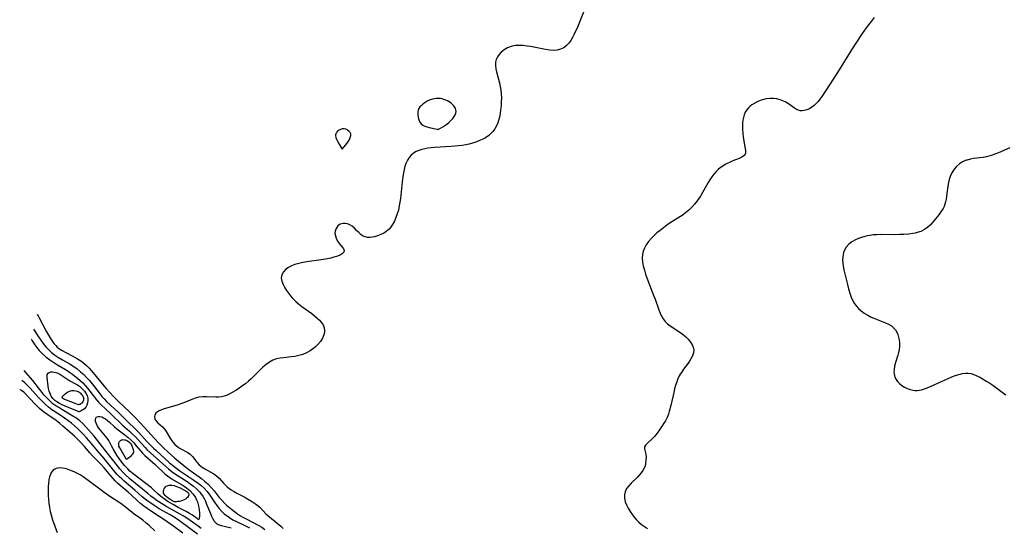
# Model space of a CAD drawing. Header units: inches. Extents: x 1073367 to 1082519, y 1569854 to 1574957.
# Tile 20 of 256: x 1073614 to 1074024, y 1573210 to 1573421. Entities that reach past the tile are written whole.
import ezdxf

# ---------------------------------------------------------------- set-up
doc = ezdxf.new("R2010")
doc.units = ezdxf.units.IN
doc.header["$MEASUREMENT"] = 0
doc.layers.add('CGG_CurvaNivelLidar_v1', color=7, linetype='Continuous', lineweight=30, true_color=0x008008)

msp = doc.modelspace()

# ---------------------------------------------------------------- linework, layer by layer
at = {"layer": 'CGG_CurvaNivelLidar_v1'}
for points in [[(1073850.1644, 1573427.0048, 63.5), (1073846.4414, 1573418.0116, 63.5), (1073845.0913, 1573415.0028, 63.5), (1073844.4333, 1573413.7072, 63.5), (1073843.6868, 1573412.4434, 63.5), (1073842.8569, 1573411.2935, 63.5), (1073841.9208, 1573410.2928, 63.5), (1073840.7525, 1573409.409, 63.5), (1073839.455, 1573408.7639, 63.5), (1073838.0528, 1573408.3798, 63.5), (1073836.5709, 1573408.2721, 63.5), (1073835.0213, 1573408.376, 63.5), (1073833.2216, 1573408.6544, 63.5), (1073828.3049, 1573409.6527, 63.5), (1073826.8823, 1573409.9068, 63.5), (1073825.461, 1573410.117, 63.5), (1073823.8458, 1573410.2863, 63.5), (1073822.2588, 1573410.3566, 63.5), (1073820.7173, 1573410.2983, 63.5), (1073819.7913, 1573410.1812, 63.5), (1073818.8967, 1573409.989, 63.5), (1073817.3255, 1573409.4095, 63.5), (1073815.9019, 1573408.5844, 63.5), (1073814.6531, 1573407.5565, 63.5), (1073813.8197, 1573406.6254, 63.5), (1073813.1374, 1573405.6042, 63.5), (1073812.6305, 1573404.5069, 63.5), (1073812.3323, 1573403.3427, 63.5), (1073812.2711, 1573401.998, 63.5), (1073812.4306, 1573400.5958, 63.5), (1073812.7024, 1573399.3078, 63.5), (1073813.9455, 1573394.859, 63.5), (1073814.3169, 1573393.2409, 63.5), (1073814.5529, 1573391.7153, 63.5), (1073814.6944, 1573390.1644, 63.5), (1073814.758, 1573388.4983, 63.5), (1073814.7386, 1573386.825, 63.5), (1073814.6374, 1573385.1457, 63.5), (1073814.4592, 1573383.4802, 63.5), (1073814.2322, 1573381.9921, 63.5), (1073813.9388, 1573380.5347, 63.5), (1073813.5703, 1573379.1201, 63.5), (1073813.2682, 1573378.1904, 63.5), (1073812.7121, 1573376.8617, 63.5), (1073812.0252, 1573375.6174, 63.5), (1073811.2025, 1573374.4765, 63.5), (1073810.3994, 1573373.6121, 63.5), (1073809.5007, 1573372.8419, 63.5), (1073808.1241, 1573371.9315, 63.5), (1073806.8098, 1573371.2349, 63.5), (1073805.4235, 1573370.6152, 63.5), (1073804.1088, 1573370.1107, 63.5), (1073802.7542, 1573369.6676, 63.5), (1073801.3604, 1573369.2903, 63.5), (1073799.938, 1573368.9779, 63.5), (1073798.493, 1573368.7287, 63.5), (1073796.9402, 1573368.5303, 63.5), (1073793.8014, 1573368.2665, 63.5), (1073786.9691, 1573367.8726, 63.5), (1073785.517, 1573367.7349, 63.5), (1073784.0958, 1573367.5459, 63.5), (1073782.8583, 1573367.3207, 63.5), (1073781.6067, 1573367.0202, 63.5), (1073780.4129, 1573366.6359, 63.5), (1073779.2929, 1573366.1437, 63.5), (1073778.2078, 1573365.4834, 63.5), (1073777.2364, 1573364.6821, 63.5), (1073776.3672, 1573363.7167, 63.5), (1073775.6412, 1573362.6235, 63.5), (1073775.0532, 1573361.3943, 63.5), (1073774.5917, 1573360.0707, 63.5), (1073774.2278, 1573358.6743, 63.5), (1073773.827, 1573356.5672, 63.5), (1073773.4208, 1573353.5126, 63.5), (1073772.7091, 1573346.563, 63.5), (1073772.4974, 1573345.0161, 63.5), (1073772.2317, 1573343.4888, 63.5), (1073771.8485, 1573341.7934, 63.5), (1073771.3766, 1573340.1456, 63.5), (1073770.8323, 1573338.6056, 63.5), (1073770.1982, 1573337.1413, 63.5), (1073769.4641, 1573335.7759, 63.5), (1073768.5428, 1573334.452, 63.5), (1073767.9929, 1573333.8315, 63.5), (1073767.3847, 1573333.2656, 63.5), (1073766.6316, 1573332.6898, 63.5), (1073765.8322, 1573332.1891, 63.5), (1073764.5405, 1573331.5548, 63.5), (1073763.2128, 1573331.0582, 63.5), (1073761.8931, 1573330.6752, 63.5), (1073760.8791, 1573330.4501, 63.5), (1073759.8971, 1573330.328, 63.5), (1073758.9475, 1573330.3543, 63.5), (1073758.0125, 1573330.5722, 63.5), (1073757.1294, 1573330.9643, 63.5), (1073756.3165, 1573331.5022, 63.5), (1073755.377, 1573332.3624, 63.5), (1073754.472, 1573333.3139, 63.5), (1073753.572, 1573334.1951, 63.5), (1073752.6069, 1573334.9948, 63.5), (1073751.5794, 1573335.6412, 63.5), (1073750.6507, 1573336.0217, 63.5), (1073749.7102, 1573336.2166, 63.5), (1073748.7922, 1573336.2057, 63.5), (1073747.6602, 1573335.8513, 63.5), (1073746.692, 1573335.17, 63.5), (1073746.1531, 1573334.5424, 63.5), (1073745.7482, 1573333.8156, 63.5), (1073745.5026, 1573333.0116, 63.5), (1073745.4409, 1573332.0265, 63.5), (1073745.5896, 1573331.0106, 63.5), (1073745.9207, 1573330.0065, 63.5), (1073746.5454, 1573328.8211, 63.5), (1073747.301, 1573327.7441, 63.5), (1073748.6147, 1573326.1652, 63.5), (1073749.017, 1573325.5615, 63.5), (1073749.2053, 1573324.9114, 63.5), (1073749.0941, 1573324.2785, 63.5), (1073748.5728, 1573323.6486, 63.5), (1073747.7024, 1573323.0947, 63.5), (1073747.1755, 1573322.8477, 63.5), (1073746.1198, 1573322.4505, 63.5), (1073744.9335, 1573322.0979, 63.5), (1073743.6445, 1573321.7803, 63.5), (1073742.2783, 1573321.4899, 63.5), (1073739.623, 1573321.0057, 63.5), (1073733.6814, 1573320.1489, 63.5), (1073732.0239, 1573319.869, 63.5), (1073730.3599, 1573319.5279, 63.5), (1073728.7755, 1573319.0939, 63.5), (1073727.3771, 1573318.5584, 63.5), (1073726.1109, 1573317.8972, 63.5), (1073725.0148, 1573317.1079, 63.5), (1073724.0074, 1573316.0271, 63.5), (1073723.3357, 1573314.8147, 63.5), (1073723.0655, 1573313.5159, 63.5), (1073723.2461, 1573312.1734, 63.5), (1073723.7776, 1573310.7889, 63.5), (1073724.5473, 1573309.3648, 63.5), (1073725.2376, 1573308.2615, 63.5), (1073726.0063, 1573307.153, 63.5), (1073726.8524, 1573306.0574, 63.5), (1073727.5913, 1573305.1968, 63.5), (1073728.3827, 1573304.3643, 63.5), (1073729.1035, 1573303.6782, 63.5), (1073730.2791, 1573302.6651, 63.5), (1073731.6618, 1573301.5776, 63.5), (1073735.7327, 1573298.6043, 63.5), (1073736.9194, 1573297.704, 63.5), (1073738.0307, 1573296.7906, 63.5), (1073738.9239, 1573295.9608, 63.5), (1073739.7009, 1573295.0943, 63.5), (1073740.4489, 1573293.9599, 63.5), (1073740.9222, 1573292.7564, 63.5), (1073741.0722, 1573291.7671, 63.5), (1073741.0326, 1573290.7612, 63.5), (1073740.8158, 1573289.7576, 63.5), (1073740.224, 1573288.3609, 63.5), (1073739.3645, 1573287.0191, 63.5), (1073738.2973, 1573285.7474, 63.5), (1073737.4633, 1573284.9231, 63.5), (1073736.4577, 1573284.0688, 63.5), (1073735.0676, 1573283.079, 63.5), (1073733.5801, 1573282.2307, 63.5), (1073732.0042, 1573281.56, 63.5), (1073730.3778, 1573281.0989, 63.5), (1073728.6995, 1573280.7821, 63.5), (1073727.1185, 1573280.5645, 63.5), (1073724.0171, 1573280.2421, 63.5), (1073722.5288, 1573280.0491, 63.5), (1073721.0879, 1573279.7454, 63.5), (1073719.5705, 1573279.2045, 63.5), (1073718.1169, 1573278.4009, 63.5), (1073716.7445, 1573277.3987, 63.5), (1073715.4229, 1573276.2593, 63.5), (1073714.4523, 1573275.3483, 63.5), (1073710.4973, 1573271.4464, 63.5), (1073709.3363, 1573270.4121, 63.5), (1073708.1329, 1573269.4291, 63.5), (1073707.0948, 1573268.6452, 63.5), (1073704.9707, 1573267.1835, 63.5), (1073703.7755, 1573266.4308, 63.5), (1073702.5759, 1573265.7319, 63.5), (1073701.3734, 1573265.1018, 63.5), (1073700.1694, 1573264.5588, 63.5), (1073699.2014, 1573264.2042, 63.5), (1073698.1345, 1573263.929, 63.5), (1073696.8514, 1573263.7679, 63.5), (1073695.8573, 1573263.7464, 63.5), (1073691.9004, 1573263.9484, 63.5), (1073690.4221, 1573263.9572, 63.5), (1073688.7405, 1573263.7999, 63.5), (1073687.1906, 1573263.4215, 63.5), (1073685.7701, 1573262.8913, 63.5), (1073682.7963, 1573261.5994, 63.5), (1073681.2577, 1573260.9856, 63.5), (1073679.6163, 1573260.4413, 63.5), (1073674.2182, 1573258.9514, 63.5), (1073673.1253, 1573258.5813, 63.5), (1073672.2137, 1573258.1748, 63.5), (1073671.4416, 1573257.6953, 63.5), (1073670.8473, 1573257.1322, 63.5), (1073670.4384, 1573256.4119, 63.5), (1073670.2864, 1573255.6289, 63.5), (1073670.3898, 1573254.8354, 63.5), (1073670.5616, 1573254.4043, 63.5), (1073670.7847, 1573254.0266, 63.5), (1073671.5586, 1573253.1425, 63.5), (1073673.5452, 1573251.3952, 63.5), (1073674.4989, 1573250.3837, 63.5), (1073675.1296, 1573249.4831, 63.5), (1073676.8524, 1573246.459, 63.5), (1073677.4519, 1573245.5783, 63.5), (1073678.1308, 1573244.7448, 63.5), (1073678.7462, 1573244.1135, 63.5), (1073679.3164, 1573243.607, 63.5), (1073680.1119, 1573243.0018, 63.5), (1073680.9463, 1573242.4608, 63.5), (1073684.1551, 1573240.6804, 63.5), (1073685.1097, 1573240.0003, 63.5), (1073686.1148, 1573239.0152, 63.5), (1073687.9171, 1573236.7673, 63.5), (1073688.8825, 1573235.6729, 63.5), (1073689.5082, 1573235.0915, 63.5), (1073690.0649, 1573234.654, 63.5), (1073691.2496, 1573233.8931, 63.5), (1073693.7689, 1573232.5589, 63.5), (1073694.9959, 1573231.8605, 63.5), (1073696.1285, 1573231.0564, 63.5), (1073697.1221, 1573230.1129, 63.5), (1073698.96, 1573228.0009, 63.5), (1073699.9509, 1573226.9686, 63.5), (1073700.5658, 1573226.4258, 63.5), (1073701.2186, 1573225.907, 63.5), (1073702.1514, 1573225.2313, 63.5), (1073703.1368, 1573224.5977, 63.5), (1073704.5964, 1573223.7945, 63.5), (1073707.6377, 1573222.2622, 63.5), (1073709.6948, 1573221.0902, 63.5), (1073711.0495, 1573220.2388, 63.5), (1073712.2482, 1573219.4139, 63.5), (1073713.3745, 1573218.5233, 63.5), (1073714.1993, 1573217.7597, 63.5), (1073716.6514, 1573215.2579, 63.5), (1073717.514, 1573214.4325, 63.5), (1073718.9462, 1573213.1906, 63.5), (1073722.8292, 1573210.0572, 63.5), (1073723.8747, 1573209.083, 63.5)], [(1073970.1621, 1573421.9503, 64), (1073968.8291, 1573420.3446, 64), (1073967.7922, 1573419.0108, 64), (1073966.7866, 1573417.6509, 64), (1073964.8995, 1573414.9205, 64), (1073960.6789, 1573408.5109, 64), (1073954.8392, 1573399.1494, 64), (1073950.0101, 1573391.5996, 64), (1073949.157, 1573390.3034, 64), (1073948.2797, 1573389.05, 64), (1073947.5144, 1573388.0342, 64), (1073946.7249, 1573387.0724, 64), (1073945.907, 1573386.1792, 64), (1073945.0731, 1573385.3865, 64), (1073944.2046, 1573384.6946, 64), (1073943.1207, 1573384.0223, 64), (1073942.0104, 1573383.5278, 64), (1073940.9008, 1573383.2225, 64), (1073940.0897, 1573383.1321, 64), (1073939.3001, 1573383.1799, 64), (1073938.5432, 1573383.3785, 64), (1073937.8134, 1573383.706, 64), (1073936.8856, 1573384.2782, 64), (1073934.4157, 1573386.013, 64), (1073933.0569, 1573386.8468, 64), (1073932.3279, 1573387.215, 64), (1073930.9845, 1573387.7383, 64), (1073929.5713, 1573388.1011, 64), (1073928.1123, 1573388.2827, 64), (1073926.6202, 1573388.2642, 64), (1073925.1245, 1573388.0655, 64), (1073923.646, 1573387.7102, 64), (1073923.0942, 1573387.5377, 64), (1073921.7123, 1573387.0097, 64), (1073920.3945, 1573386.3659, 64), (1073919.1665, 1573385.6091, 64), (1073918.4751, 1573385.0902, 64), (1073917.8376, 1573384.5236, 64), (1073917.0097, 1573383.5871, 64), (1073916.3472, 1573382.5385, 64), (1073915.9095, 1573381.5043, 64), (1073915.6043, 1573380.3997, 64), (1073915.4101, 1573379.2426, 64), (1073915.3142, 1573378.1655, 64), (1073915.2769, 1573377.0678, 64), (1073915.2996, 1573375.4377, 64), (1073915.3926, 1573373.8106, 64), (1073915.5471, 1573372.1749, 64), (1073915.767, 1573370.6049, 64), (1073916.2905, 1573367.9449, 64), (1073916.4749, 1573366.7926, 64), (1073916.5048, 1573365.7938, 64), (1073916.4592, 1573365.4696, 64), (1073916.2995, 1573364.9979, 64), (1073915.9056, 1573364.4616, 64), (1073914.9511, 1573363.7687, 64), (1073913.8517, 1573363.2406, 64), (1073911.2227, 1573362.2196, 64), (1073909.8101, 1573361.6334, 64), (1073909.0904, 1573361.2944, 64), (1073908.0353, 1573360.727, 64), (1073907.0045, 1573360.0861, 64), (1073906.0073, 1573359.3759, 64), (1073905.1353, 1573358.6671, 64), (1073904.3122, 1573357.8951, 64), (1073903.2734, 1573356.7264, 64), (1073902.4237, 1573355.6098, 64), (1073901.627, 1573354.4333, 64), (1073900.8776, 1573353.2097, 64), (1073900.214, 1573352.0353, 64), (1073898.5941, 1573349.0491, 64), (1073897.7345, 1573347.5807, 64), (1073897.0677, 1573346.5523, 64), (1073896.3594, 1573345.5521, 64), (1073895.2942, 1573344.2005, 64), (1073894.1305, 1573342.9195, 64), (1073892.8775, 1573341.7224, 64), (1073891.5395, 1573340.6153, 64), (1073890.4792, 1573339.8442, 64), (1073889.3841, 1573339.1117, 64), (1073885.1797, 1573336.4427, 64), (1073883.715, 1573335.4428, 64), (1073882.2839, 1573334.4002, 64), (1073880.8934, 1573333.3176, 64), (1073879.5795, 1573332.2185, 64), (1073878.6051, 1573331.3425, 64), (1073877.3059, 1573330.0455, 64), (1073876.1313, 1573328.6845, 64), (1073875.1165, 1573327.2553, 64), (1073874.4036, 1573325.963, 64), (1073873.8677, 1573324.6205, 64), (1073873.5411, 1573323.2325, 64), (1073873.4505, 1573321.7043, 64), (1073873.581, 1573320.1398, 64), (1073873.8792, 1573318.55, 64), (1073874.3758, 1573316.6941, 64), (1073874.8947, 1573315.0729, 64), (1073875.8237, 1573312.4451, 64), (1073878.3713, 1573305.8834, 64), (1073878.8351, 1573304.6345, 64), (1073880.3794, 1573300.2006, 64), (1073880.8945, 1573298.8531, 64), (1073881.4842, 1573297.5748, 64), (1073882.1975, 1573296.3904, 64), (1073883.0504, 1573295.3441, 64), (1073884.0372, 1573294.3985, 64), (1073885.0715, 1573293.5778, 64), (1073886.1684, 1573292.8129, 64), (1073888.4521, 1573291.3479, 64), (1073889.5834, 1573290.5763, 64), (1073890.6689, 1573289.7602, 64), (1073891.6873, 1573288.8995, 64), (1073892.614, 1573287.9925, 64), (1073893.6509, 1573286.7221, 64), (1073894.2872, 1573285.6673, 64), (1073894.7207, 1573284.5816, 64), (1073894.9049, 1573283.4733, 64), (1073894.7828, 1573282.2501, 64), (1073894.3807, 1573281.0173, 64), (1073893.7674, 1573279.7829, 64), (1073893.1227, 1573278.7402, 64), (1073892.6329, 1573278.0327, 64), (1073890.7105, 1573275.4538, 64), (1073889.7721, 1573274.1158, 64), (1073889.3424, 1573273.4338, 64), (1073888.9038, 1573272.6469, 64), (1073888.3686, 1573271.5131, 64), (1073887.8311, 1573270.1478, 64), (1073887.3623, 1573268.7353, 64), (1073886.949, 1573267.2879, 64), (1073886.5806, 1573265.8166, 64), (1073885.3734, 1573260.3756, 64), (1073884.747, 1573257.876, 64), (1073884.3584, 1573256.6668, 64), (1073883.8023, 1573255.303, 64), (1073883.1427, 1573253.9964, 64), (1073882.5125, 1573252.932, 64), (1073881.8403, 1573251.9032, 64), (1073880.3298, 1573249.7449, 64), (1073879.5077, 1573248.638, 64), (1073878.6753, 1573247.606, 64), (1073877.8253, 1573246.6786, 64), (1073875.3566, 1573244.4265, 64), (1073874.7907, 1573243.7673, 64), (1073874.4553, 1573243.1017, 64), (1073874.3946, 1573242.4258, 64), (1073874.5206, 1573241.7025, 64), (1073874.9365, 1573240.0294, 64), (1073875.0627, 1573238.8148, 64), (1073875.0392, 1573237.4926, 64), (1073874.8648, 1573236.1228, 64), (1073874.6464, 1573235.1776, 64), (1073874.318, 1573234.2517, 64), (1073873.765, 1573233.2107, 64), (1073873.0572, 1573232.2119, 64), (1073872.2332, 1573231.252, 64), (1073871.3274, 1573230.3289, 64), (1073868.8629, 1573228.0162, 64), (1073867.8278, 1573226.89, 64), (1073866.9615, 1573225.6922, 64), (1073866.3378, 1573224.417, 64), (1073866.0152, 1573223.0774, 64), (1073866.0399, 1573221.6754, 64), (1073866.3654, 1573220.2491, 64), (1073866.8937, 1573218.8906, 64), (1073867.5864, 1573217.5384, 64), (1073868.4058, 1573216.2025, 64), (1073869.3995, 1573214.7873, 64), (1073870.1458, 1573213.8241, 64), (1073871.09, 1573212.7462, 64), (1073872.1137, 1573211.7235, 64), (1073873.2104, 1573210.7648, 64), (1073874.3777, 1573209.8822, 64), (1073875.6825, 1573209.0458, 64)], [(1074026.6791, 1573367.6553, 64.5), (1074021.8674, 1573365.6057, 64.5), (1074020.3509, 1573365.0051, 64.5), (1074018.8392, 1573364.4732, 64.5), (1074017.8663, 1573364.1847, 64.5), (1074016.9733, 1573363.9726, 64.5), (1074015.5853, 1573363.7273, 64.5), (1074011.5381, 1573363.1976, 64.5), (1074010.3104, 1573362.9787, 64.5), (1074008.8165, 1573362.6013, 64.5), (1074008.4991, 1573362.4984, 64.5), (1074006.9802, 1573361.8528, 64.5), (1074005.653, 1573361.0137, 64.5), (1074004.4677, 1573359.9817, 64.5), (1074003.4407, 1573358.7796, 64.5), (1074002.5325, 1573357.3219, 64.5), (1074001.8039, 1573355.7341, 64.5), (1074001.3811, 1573354.5349, 64.5), (1074001.0479, 1573353.2991, 64.5), (1074000.7638, 1573351.7656, 64.5), (1074000.2666, 1573347.6088, 64.5), (1074000.0743, 1573346.2585, 64.5), (1073999.8708, 1573345.2053, 64.5), (1073999.593, 1573344.1878, 64.5), (1073999.25, 1573343.2892, 64.5), (1073998.8266, 1573342.4282, 64.5), (1073997.9585, 1573341.0477, 64.5), (1073997.0275, 1573339.8007, 64.5), (1073994.2368, 1573336.4191, 64.5), (1073993.405, 1573335.4908, 64.5), (1073992.5032, 1573334.64, 64.5), (1073991.1137, 1573333.6648, 64.5), (1073989.5501, 1573332.8964, 64.5), (1073988.0533, 1573332.3916, 64.5), (1073987.1381, 1573332.1688, 64.5), (1073986.1977, 1573331.9903, 64.5), (1073984.3897, 1573331.7505, 64.5), (1073982.5291, 1573331.6051, 64.5), (1073980.6326, 1573331.5306, 64.5), (1073978.4262, 1573331.5067, 64.5), (1073972.9045, 1573331.5403, 64.5), (1073971.272, 1573331.5037, 64.5), (1073969.6581, 1573331.3967, 64.5), (1073968.379, 1573331.2392, 64.5), (1073967.2928, 1573331.0457, 64.5), (1073966.2269, 1573330.8012, 64.5), (1073964.8633, 1573330.4067, 64.5), (1073963.5511, 1573329.931, 64.5), (1073962.304, 1573329.3722, 64.5), (1073960.8316, 1573328.5255, 64.5), (1073959.544, 1573327.5071, 64.5), (1073958.5194, 1573326.33, 64.5), (1073957.7396, 1573324.9936, 64.5), (1073957.3972, 1573324.1232, 64.5), (1073957.1574, 1573323.2125, 64.5), (1073957.0161, 1573322.1922, 64.5), (1073956.982, 1573321.141, 64.5), (1073957.0677, 1573319.7523, 64.5), (1073957.2641, 1573318.3349, 64.5), (1073957.5378, 1573316.8969, 64.5), (1073958.9475, 1573310.7565, 64.5), (1073959.4019, 1573308.9464, 64.5), (1073959.921, 1573307.1742, 64.5), (1073960.5448, 1573305.4662, 64.5), (1073961.1218, 1573304.229, 64.5), (1073961.8447, 1573303.0155, 64.5), (1073962.6844, 1573301.8788, 64.5), (1073963.6273, 1573300.8215, 64.5), (1073964.6648, 1573299.8501, 64.5), (1073965.9975, 1573298.8248, 64.5), (1073967.4264, 1573297.922, 64.5), (1073968.9282, 1573297.1378, 64.5), (1073969.9487, 1573296.6839, 64.5), (1073974.8933, 1573294.7488, 64.5), (1073976.0946, 1573294.1795, 64.5), (1073977.2746, 1573293.4738, 64.5), (1073978.0188, 1573292.8926, 64.5), (1073978.972, 1573291.8519, 64.5), (1073979.5305, 1573290.9431, 64.5), (1073979.9615, 1573289.9486, 64.5), (1073980.2899, 1573288.8525, 64.5), (1073980.5099, 1573287.7025, 64.5), (1073980.626, 1573286.514, 64.5), (1073980.6309, 1573285.073, 64.5), (1073980.4932, 1573283.6193, 64.5), (1073980.2768, 1573282.4353, 64.5), (1073979.9838, 1573281.2643, 64.5), (1073979.0312, 1573278.201, 64.5), (1073978.6366, 1573276.7143, 64.5), (1073978.4045, 1573275.2475, 64.5), (1073978.3764, 1573274.4116, 64.5), (1073978.4392, 1573273.5929, 64.5), (1073978.8003, 1573272.1779, 64.5), (1073979.2709, 1573271.202, 64.5), (1073979.8954, 1573270.3076, 64.5), (1073980.7318, 1573269.4339, 64.5), (1073981.6968, 1573268.6661, 64.5), (1073982.7599, 1573268.0025, 64.5), (1073983.9068, 1573267.4433, 64.5), (1073985.1085, 1573267.0077, 64.5), (1073986.349, 1573266.7161, 64.5), (1073987.2332, 1573266.6121, 64.5), (1073988.1259, 1573266.6039, 64.5), (1073989.7847, 1573266.8517, 64.5), (1073991.4565, 1573267.3621, 64.5), (1073992.5519, 1573267.7919, 64.5), (1073993.6534, 1573268.2723, 64.5), (1073998.4756, 1573270.5221, 64.5), (1074002.2467, 1573272.1527, 64.5), (1074003.8514, 1573272.7947, 64.5), (1074005.3966, 1573273.2978, 64.5), (1074006.941, 1573273.6457, 64.5), (1074008.1112, 1573273.7804, 64.5), (1074009.2661, 1573273.7853, 64.5), (1074010.3961, 1573273.6433, 64.5), (1074011.6913, 1573273.2739, 64.5), (1074012.9547, 1573272.7336, 64.5), (1074014.4565, 1573271.9367, 64.5), (1074017.1177, 1573270.3795, 64.5), (1074018.2713, 1573269.6744, 64.5), (1074019.5091, 1573268.8561, 64.5), (1074020.7154, 1573267.9979, 64.5), (1074023.9668, 1573265.5024, 64.5), (1074024.9991, 1573264.7887, 64.5)], [(1073621.2497, 1573298.2333, 63), (1073621.4338, 1573298.1185, 63), (1073621.7676, 1573297.6347, 63), (1073622.2313, 1573296.8303, 63), (1073625.1128, 1573291.3713, 63), (1073626.0931, 1573289.5727, 63), (1073627.1491, 1573287.817, 63), (1073628.2945, 1573286.201, 63), (1073629.0476, 1573285.3205, 63), (1073629.6956, 1573284.6776, 63), (1073630.3164, 1573284.1506, 63), (1073631.7512, 1573283.1995, 63), (1073633.2212, 1573282.4302, 63), (1073636.267, 1573280.92, 63), (1073638.1566, 1573279.846, 63), (1073639.4893, 1573278.9735, 63), (1073640.7635, 1573278.0207, 63), (1073641.9623, 1573276.9779, 63), (1073643.0329, 1573275.8862, 63), (1073644.047, 1573274.7302, 63), (1073649.0757, 1573268.5159, 63), (1073650.1051, 1573267.3499, 63), (1073653.1657, 1573264.019, 63), (1073655.1467, 1573262.0795, 63), (1073659.9569, 1573257.5628, 63), (1073661.2694, 1573256.2944, 63), (1073662.52, 1573254.9847, 63), (1073666.0923, 1573251.1165, 63), (1073668.7989, 1573248.0999, 63), (1073671.8005, 1573244.9078, 63), (1073672.7564, 1573243.9107, 63), (1073673.7933, 1573242.8901, 63), (1073675.9351, 1573240.9047, 63), (1073678.7671, 1573238.3939, 63), (1073684.0135, 1573234.0758, 63), (1073685.456, 1573232.9859, 63), (1073689.7743, 1573229.876, 63), (1073691.1312, 1573228.8105, 63), (1073692.4162, 1573227.6789, 63), (1073693.9051, 1573226.124, 63), (1073695.0271, 1573224.7923, 63), (1073697.206, 1573222.0469, 63), (1073698.2377, 1573220.8381, 63), (1073699.3337, 1573219.6899, 63), (1073700.2761, 1573218.8153, 63), (1073702.26, 1573217.1649, 63), (1073703.4994, 1573216.1902, 63), (1073704.765, 1573215.2482, 63), (1073706.0699, 1573214.3631, 63), (1073707.0018, 1573213.7954, 63), (1073708.6408, 1573212.8973, 63), (1073713.4151, 1573210.4913, 63), (1073714.9755, 1573209.5788, 63), (1073716.2443, 1573208.7013, 63)], [(1073619.8341, 1573292.0759, 62.5), (1073621.8628, 1573288.9247, 62.5), (1073622.8015, 1573287.5567, 62.5), (1073623.89, 1573286.0994, 62.5), (1073624.9689, 1573284.8078, 62.5), (1073626.159, 1573283.5618, 62.5), (1073627.3564, 1573282.485, 62.5), (1073628.6115, 1573281.4986, 62.5), (1073630.2553, 1573280.3628, 62.5), (1073631.8499, 1573279.3851, 62.5), (1073635.1122, 1573277.5263, 62.5), (1073636.6003, 1573276.583, 62.5), (1073638.0355, 1573275.569, 62.5), (1073639.4609, 1573274.4141, 62.5), (1073640.7459, 1573273.2092, 62.5), (1073641.9429, 1573271.9805, 62.5), (1073643.0976, 1573270.7056, 62.5), (1073644.2046, 1573269.3881, 62.5), (1073647.1511, 1573265.5595, 62.5), (1073648.3095, 1573264.1383, 62.5), (1073649.1985, 1573263.145, 62.5), (1073650.2976, 1573262.0217, 62.5), (1073655.0267, 1573257.54, 62.5), (1073658.6593, 1573253.9669, 62.5), (1073662.6493, 1573250.1339, 62.5), (1073663.8452, 1573248.9141, 62.5), (1073667.0941, 1573245.3132, 62.5), (1073668.3909, 1573243.92, 62.5), (1073669.8391, 1573242.4864, 62.5), (1073670.7254, 1573241.6604, 62.5), (1073676.4109, 1573236.5958, 62.5), (1073677.6883, 1573235.4992, 62.5), (1073678.9963, 1573234.4445, 62.5), (1073680.8149, 1573233.1215, 62.5), (1073686.6671, 1573229.278, 62.5), (1073688.0553, 1573228.2941, 62.5), (1073689.5174, 1573227.1459, 62.5), (1073690.8735, 1573225.9, 62.5), (1073692.1193, 1573224.5034, 62.5), (1073693.2503, 1573223.0077, 62.5), (1073695.2682, 1573220.0174, 62.5), (1073696.2168, 1573218.6923, 62.5), (1073697.2232, 1573217.416, 62.5), (1073698.2997, 1573216.2094, 62.5), (1073699.4627, 1573215.0974, 62.5), (1073700.0353, 1573214.6218, 62.5), (1073701.416, 1573213.6312, 62.5), (1073702.8813, 1573212.7452, 62.5), (1073704.4054, 1573211.9365, 62.5), (1073708.21, 1573210.1455, 62.5), (1073709.7761, 1573209.3624, 62.5)], [(1073618.8997, 1573288.0112, 62), (1073618.9878, 1573287.8013, 62), (1073619.2815, 1573287.2918, 62), (1073620.1301, 1573285.9684, 62), (1073621.0393, 1573284.7087, 62), (1073622.1798, 1573283.3165, 62), (1073623.5441, 1573281.8909, 62), (1073624.9992, 1573280.6142, 62), (1073626.5837, 1573279.4117, 62), (1073628.231, 1573278.2902, 62), (1073629.8656, 1573277.2552, 62), (1073633.091, 1573275.2952, 62), (1073634.6532, 1573274.2936, 62), (1073636.1694, 1573273.2355, 62), (1073638.1016, 1573271.7434, 62), (1073639.2313, 1573270.7648, 62), (1073640.3127, 1573269.7345, 62), (1073641.346, 1573268.6607, 62), (1073642.3285, 1573267.5493, 62), (1073643.339, 1573266.3048, 62), (1073646.0418, 1573262.7136, 62), (1073646.8897, 1573261.6872, 62), (1073647.8365, 1573260.7073, 62), (1073651.9933, 1573256.9073, 62), (1073656.9274, 1573252.1015, 62), (1073659.7785, 1573249.5909, 62), (1073661.0317, 1573248.4314, 62), (1073662.2572, 1573247.2271, 62), (1073663.3812, 1573246.0456, 62), (1073666.312, 1573242.8044, 62), (1073667.0786, 1573241.9993, 62), (1073668.7388, 1573240.4307, 62), (1073674.81, 1573235.0044, 62), (1073676.0659, 1573233.9018, 62), (1073677.528, 1573232.7094, 62), (1073679.013, 1573231.6688, 62), (1073683.777, 1573228.6152, 62), (1073685.1463, 1573227.6853, 62), (1073686.4643, 1573226.7106, 62), (1073687.7049, 1573225.6728, 62), (1073688.4346, 1573224.9754, 62), (1073689.1119, 1573224.2372, 62), (1073689.7401, 1573223.4376, 62), (1073690.3066, 1573222.5953, 62), (1073690.919, 1573221.5226, 62), (1073691.4613, 1573220.4138, 62), (1073691.9494, 1573219.2851, 62), (1073693.5574, 1573215.2827, 62), (1073694.031, 1573214.201, 62), (1073694.5634, 1573213.1017, 62), (1073695.1585, 1573212.1394, 62), (1073695.8821, 1573211.3627, 62), (1073696.8299, 1573210.7837, 62), (1073697.9488, 1573210.3774, 62), (1073699.1998, 1573210.0604, 62), (1073702.1428, 1573209.4156, 62)], [(1073689.6221, 1573209.1048, 62), (1073688.3651, 1573210.0043, 62), (1073683.6896, 1573213.3154, 62), (1073682.2229, 1573214.312, 62), (1073680.7158, 1573215.2481, 62), (1073675.3774, 1573218.164, 62), (1073673.8572, 1573219.0618, 62), (1073671.3961, 1573220.6602, 62), (1073670.0355, 1573221.617, 62), (1073668.6987, 1573222.6083, 62), (1073667.4272, 1573223.6042, 62), (1073660.0826, 1573229.6964, 62), (1073658.0317, 1573231.5192, 62), (1073657.2663, 1573232.2716, 62), (1073655.8129, 1573233.8717, 62), (1073654.7519, 1573235.1569, 62), (1073649.5379, 1573241.8562, 62), (1073645.0533, 1573247.4943, 62), (1073642.7579, 1573250.2203, 62), (1073641.5373, 1573251.5755, 62), (1073640.3051, 1573252.8485, 62), (1073639.1452, 1573253.9116, 62), (1073637.8566, 1573254.8679, 62), (1073635.5022, 1573256.3711, 62), (1073631.5659, 1573258.6836, 62), (1073630.2989, 1573259.4461, 62), (1073629.0595, 1573260.2464, 62), (1073627.9248, 1573261.07, 62), (1073626.7466, 1573262.0824, 62), (1073625.5204, 1573263.3189, 62), (1073624.3049, 1573264.7027, 62), (1073619.5451, 1573270.6864, 62), (1073617.5868, 1573272.9919, 62), (1073615.889, 1573274.9151, 62)], [(1073688.0822, 1573206.6941, 62.5), (1073681.2536, 1573211.8053, 62.5), (1073679.6738, 1573212.9168, 62.5), (1073678.1583, 1573213.8867, 62.5), (1073676.7388, 1573214.7235, 62.5), (1073673.6656, 1573216.4481, 62.5), (1073672.1376, 1573217.3342, 62.5), (1073670.9759, 1573218.0509, 62.5), (1073668.7069, 1573219.5659, 62.5), (1073667.4927, 1573220.4416, 62.5), (1073666.3112, 1573221.3553, 62.5), (1073665.1416, 1573222.3345, 62.5), (1073662.0154, 1573225.069, 62.5), (1073657.5561, 1573228.8458, 62.5), (1073656.5809, 1573229.7225, 62.5), (1073655.6406, 1573230.6331, 62.5), (1073654.7388, 1573231.5929, 62.5), (1073653.8718, 1573232.5889, 62.5), (1073649.1944, 1573238.3139, 62.5), (1073646.4544, 1573241.4587, 62.5), (1073643.776, 1573244.6623, 62.5), (1073641.8728, 1573246.8856, 62.5), (1073640.6591, 1573248.2356, 62.5), (1073639.4118, 1573249.5475, 62.5), (1073638.1212, 1573250.8066, 62.5), (1073636.9253, 1573251.8788, 62.5), (1073635.6223, 1573252.9718, 62.5), (1073634.1797, 1573254.069, 62.5), (1073632.6902, 1573255.108, 62.5), (1073628.8127, 1573257.6256, 62.5), (1073627.4962, 1573258.5378, 62.5), (1073626.0958, 1573259.6161, 62.5), (1073624.6704, 1573260.8446, 62.5), (1073623.2264, 1573262.2419, 62.5), (1073621.8316, 1573263.7113, 62.5), (1073618.4047, 1573267.5228, 62.5), (1073617.2029, 1573268.7726, 62.5), (1073616.1832, 1573269.7499, 62.5), (1073615.391, 1573270.4337, 62.5), (1073614.9284, 1573270.7367, 62.5)], [(1073682.0221, 1573207.1938, 63), (1073678.3393, 1573209.8587, 63), (1073674.0776, 1573212.8748, 63), (1073670.2114, 1573215.354, 63), (1073667.1669, 1573217.3965, 63), (1073665.7782, 1573218.4108, 63), (1073664.4396, 1573219.4786, 63), (1073663.1328, 1573220.6353, 63), (1073660.5969, 1573223.0242, 63), (1073659.3192, 1573224.1783, 63), (1073655.9623, 1573227.0104, 63), (1073654.8515, 1573227.9781, 63), (1073653.8832, 1573228.8918, 63), (1073652.9506, 1573229.8869, 63), (1073651.9882, 1573231, 63), (1073649.2028, 1573234.3236, 63), (1073647.9738, 1573235.6815, 63), (1073644.3766, 1573239.3864, 63), (1073643.2383, 1573240.6658, 63), (1073641.0048, 1573243.2813, 63), (1073639.7101, 1573244.7227, 63), (1073638.0261, 1573246.4361, 63), (1073636.8736, 1573247.4985, 63), (1073632.0767, 1573251.7699, 63), (1073630.828, 1573252.8306, 63), (1073629.2319, 1573254.0415, 63), (1073625.7436, 1573256.4061, 63), (1073623.9961, 1573257.6522, 63), (1073622.2677, 1573259.0697, 63), (1073621.0268, 1573260.2721, 63), (1073617.7555, 1573263.8369, 63), (1073616.3282, 1573265.3006, 63), (1073615.729, 1573265.8517, 63), (1073614.8525, 1573266.5565, 63), (1073614.262, 1573266.9152, 63), (1073614.0551, 1573266.9379, 63)], [(1073670.4115, 1573208.0975, 63.5), (1073667.9985, 1573210.3086, 63.5), (1073666.6557, 1573211.4926, 63.5), (1073665.4307, 1573212.493, 63.5), (1073664.2613, 1573213.346, 63.5), (1073661.8804, 1573214.9759, 63.5), (1073660.7282, 1573215.827, 63.5), (1073657.4391, 1573218.5793, 63.5), (1073656.1636, 1573219.4986, 63.5), (1073652.0734, 1573222.188, 63.5), (1073649.2984, 1573224.0803, 63.5), (1073647.386, 1573225.4802, 63.5), (1073643.1614, 1573228.6829, 63.5), (1073640.5298, 1573230.5709, 63.5), (1073639.1956, 1573231.427, 63.5), (1073637.8423, 1573232.1868, 63.5), (1073637.0142, 1573232.5887, 63.5), (1073635.9953, 1573233.033, 63.5), (1073634.9777, 1573233.4238, 63.5), (1073633.5063, 1573233.8858, 63.5), (1073632.084, 1573234.1951, 63.5), (1073630.7459, 1573234.3168, 63.5), (1073629.989, 1573234.2768, 63.5), (1073629.2848, 1573234.1254, 63.5), (1073628.6354, 1573233.8397, 63.5), (1073628.0578, 1573233.4241, 63.5), (1073627.2193, 1573232.3735, 63.5), (1073626.83, 1573231.5574, 63.5), (1073626.5271, 1573230.6443, 63.5), (1073626.2343, 1573229.3279, 63.5), (1073626.0403, 1573227.9114, 63.5), (1073625.9303, 1573226.4223, 63.5), (1073625.8954, 1573225.1811, 63.5), (1073625.948, 1573222.6257, 63.5), (1073626.0344, 1573221.326, 63.5), (1073626.218, 1573219.5887, 63.5), (1073626.4766, 1573217.8574, 63.5), (1073626.8091, 1573216.1424, 63.5), (1073627.3054, 1573214.1722, 63.5), (1073627.7747, 1573212.7116, 63.5), (1073629.6111, 1573207.4523, 63.5)]]:
    msp.add_polyline3d(points, dxfattribs=at)
for points in [[(1073788.5, 1573375.3802, 63.5), (1073790.3395, 1573376.4086, 63.5), (1073791.1888, 1573376.9496, 63.5), (1073792.082, 1573377.5766, 63.5), (1073792.9478, 1573378.2665, 63.5), (1073793.9077, 1573379.1888, 63.5), (1073794.6014, 1573379.9948, 63.5), (1073795.1599, 1573380.787, 63.5), (1073795.5495, 1573381.525, 63.5), (1073795.7798, 1573382.2086, 63.5), (1073795.8921, 1573382.8817, 63.5), (1073795.8561, 1573383.5364, 63.5), (1073795.6482, 1573384.1645, 63.5), (1073795.2987, 1573384.7664, 63.5), (1073794.8425, 1573385.3418, 63.5), (1073794.3045, 1573385.8877, 63.5), (1073793.702, 1573386.3984, 63.5), (1073793.046, 1573386.8651, 63.5), (1073792.3422, 1573387.2752, 63.5), (1073791.6181, 1573387.6072, 63.5), (1073790.8626, 1573387.8756, 63.5), (1073790.0852, 1573388.081, 63.5), (1073789.2931, 1573388.2188, 63.5), (1073788.4924, 1573388.2797, 63.5), (1073787.6679, 1573388.2529, 63.5), (1073786.8461, 1573388.1459, 63.5), (1073786.0333, 1573387.9693, 63.5), (1073785.2367, 1573387.7279, 63.5), (1073784.4648, 1573387.4212, 63.5), (1073783.6321, 1573386.9948, 63.5), (1073782.8454, 1573386.5001, 63.5), (1073782.1105, 1573385.9525, 63.5), (1073781.4394, 1573385.3618, 63.5), (1073780.8517, 1573384.7325, 63.5), (1073780.3766, 1573384.0645, 63.5), (1073780.0557, 1573383.3534, 63.5), (1073779.9305, 1573382.6999, 63.5), (1073779.9167, 1573382.0152, 63.5), (1073779.9814, 1573381.2857, 63.5), (1073780.1098, 1573380.5449, 63.5), (1073780.2949, 1573379.8084, 63.5), (1073780.5353, 1573379.0937, 63.5), (1073780.8536, 1573378.4141, 63.5), (1073781.3436, 1573377.7707, 63.5), (1073782.0151, 1573377.2133, 63.5), (1073782.8255, 1573376.7918, 63.5), (1073783.7433, 1573376.471, 63.5), (1073784.7107, 1573376.2231, 63.5), (1073787.9885, 1573375.5504, 63.5), (1073788.3868, 1573375.4462, 63.5)], [(1073748.5, 1573367.1667, 63.5), (1073749.9499, 1573368.9584, 63.5), (1073751.0267, 1573370.4268, 63.5), (1073751.3034, 1573370.8722, 63.5), (1073751.6805, 1573371.6412, 63.5), (1073751.9411, 1573372.4081, 63.5), (1073752.0152, 1573372.7848, 63.5), (1073752.0379, 1573373.152, 63.5), (1073751.9945, 1573373.505, 63.5), (1073751.8831, 1573373.8179, 63.5), (1073751.714, 1573374.1145, 63.5), (1073751.2512, 1573374.6571, 63.5), (1073750.6718, 1573375.114, 63.5), (1073750.3476, 1573375.2966, 63.5), (1073750.0063, 1573375.4385, 63.5), (1073749.2864, 1573375.6073, 63.5), (1073748.919, 1573375.6319, 63.5), (1073748.5534, 1573375.6099, 63.5), (1073748.1601, 1573375.5271, 63.5), (1073747.7773, 1573375.3923, 63.5), (1073747.4083, 1573375.2154, 63.5), (1073747.0575, 1573375.0027, 63.5), (1073746.7192, 1573374.7488, 63.5), (1073746.412, 1573374.4668, 63.5), (1073746.1437, 1573374.1611, 63.5), (1073745.926, 1573373.8334, 63.5), (1073745.776, 1573373.4828, 63.5), (1073745.7111, 1573373.1378, 63.5), (1073745.7071, 1573372.7767, 63.5), (1073745.8336, 1573372.0253, 63.5), (1073746.0915, 1573371.2583, 63.5), (1073746.3073, 1573370.7904, 63.5), (1073747.2188, 1573369.1859, 63.5)], [(1073638.5, 1573257.7624, 61.5), (1073638.3577, 1573257.8511, 61.5), (1073637.8606, 1573258.0611, 61.5), (1073633.9696, 1573259.6376, 61.5), (1073631.7059, 1573260.6575, 61.5), (1073630.5984, 1573261.2311, 61.5), (1073629.5838, 1573261.8344, 61.5), (1073628.7083, 1573262.4616, 61.5), (1073627.8799, 1573263.2625, 61.5), (1073627.538, 1573263.7036, 61.5), (1073627.2338, 1573264.1718, 61.5), (1073626.8654, 1573264.8723, 61.5), (1073626.5629, 1573265.6076, 61.5), (1073626.3221, 1573266.3675, 61.5), (1073626.0938, 1573267.3715, 61.5), (1073625.9313, 1573268.3798, 61.5), (1073625.4881, 1573271.9877, 61.5), (1073625.4488, 1573272.6768, 61.5), (1073625.5554, 1573273.2714, 61.5), (1073625.8775, 1573273.7641, 61.5), (1073626.3844, 1573274.1291, 61.5), (1073627.0316, 1573274.3386, 61.5), (1073627.6876, 1573274.373, 61.5), (1073628.3996, 1573274.2801, 61.5), (1073629.2178, 1573274.0509, 61.5), (1073629.9659, 1573273.7459, 61.5), (1073630.7177, 1573273.3636, 61.5), (1073631.5529, 1573272.8666, 61.5), (1073634.0758, 1573271.2017, 61.5), (1073634.9434, 1573270.6745, 61.5), (1073637.3686, 1573269.3924, 61.5), (1073638.1504, 1573268.9337, 61.5), (1073638.9633, 1573268.3644, 61.5), (1073639.725, 1573267.7294, 61.5), (1073640.43, 1573267.0369, 61.5), (1073641.068, 1573266.2909, 61.5), (1073641.6702, 1573265.4216, 61.5), (1073642.1332, 1573264.4453, 61.5), (1073642.388, 1573263.3421, 61.5), (1073642.4165, 1573262.379, 61.5), (1073642.2827, 1573261.4203, 61.5), (1073641.9971, 1573260.5118, 61.5), (1073641.5727, 1573259.6964, 61.5), (1073641.0271, 1573259.0121, 61.5), (1073640.3799, 1573258.4719, 61.5), (1073639.7201, 1573258.0867, 61.5), (1073639.1322, 1573257.8446, 61.5), (1073638.6993, 1573257.7366, 61.5)], [(1073638.5, 1573260.6268, 61), (1073637.1297, 1573261.2204, 61), (1073633.5441, 1573262.5337, 61), (1073632.7062, 1573262.8825, 61), (1073632.3493, 1573263.0669, 61), (1073632.0556, 1573263.2616, 61), (1073631.8485, 1573263.4701, 61), (1073631.7586, 1573263.697, 61), (1073631.8085, 1573263.9431, 61), (1073631.9702, 1573264.2058, 61), (1073632.2122, 1573264.4794, 61), (1073632.8521, 1573265.0399, 61), (1073633.6127, 1573265.587, 61), (1073634.02, 1573265.8418, 61), (1073634.8744, 1573266.2734, 61), (1073635.3213, 1573266.4265, 61), (1073635.7532, 1573266.5173, 61), (1073636.6364, 1573266.5679, 61), (1073637.5134, 1573266.4717, 61), (1073637.9368, 1573266.3665, 61), (1073638.3416, 1573266.2154, 61), (1073638.6872, 1573266.0329, 61), (1073639.0124, 1573265.8126, 61), (1073639.3176, 1573265.5613, 61), (1073639.8614, 1573264.9825, 61), (1073640.3036, 1573264.3058, 61), (1073640.4759, 1573263.9441, 61), (1073640.602, 1573263.5617, 61), (1073640.6529, 1573263.0928, 61), (1073640.6089, 1573262.6024, 61), (1073640.474, 1573262.1221, 61), (1073640.2525, 1573261.6822, 61), (1073639.9515, 1573261.3102, 61), (1073639.5812, 1573261.0181, 61), (1073639.1967, 1573260.811, 61), (1073638.8526, 1573260.6804, 61), (1073638.6027, 1573260.6197, 61)], [(1073688.5, 1573212.7236, 61.5), (1073688.4102, 1573212.872, 61.5), (1073687.9634, 1573213.269, 61.5), (1073687.1895, 1573213.8594, 61.5), (1073686.129, 1573214.5875, 61.5), (1073684.8204, 1573215.3937, 61.5), (1073683.3585, 1573216.1979, 61.5), (1073680.085, 1573217.8695, 61.5), (1073677.9519, 1573219.0148, 61.5), (1073675.9345, 1573220.2095, 61.5), (1073674.1973, 1573221.3779, 61.5), (1073672.7767, 1573222.4827, 61.5), (1073671.6015, 1573223.5467, 61.5), (1073669.8551, 1573225.2477, 61.5), (1073668.9397, 1573225.9957, 61.5), (1073661.3919, 1573231.8147, 61.5), (1073660.0003, 1573232.997, 61.5), (1073659.0661, 1573233.8823, 61.5), (1073657.7367, 1573235.3401, 61.5), (1073656.6202, 1573236.7568, 61.5), (1073655.5761, 1573238.2211, 61.5), (1073654.5899, 1573239.7032, 61.5), (1073653.0177, 1573242.2465, 61.5), (1073652.3284, 1573243.4885, 61.5), (1073651.179, 1573245.7172, 61.5), (1073650.5578, 1573246.7183, 61.5), (1073649.8671, 1573247.5829, 61.5), (1073648.3589, 1573249.2093, 61.5), (1073647.6839, 1573250.0101, 61.5), (1073647.065, 1573250.8409, 61.5), (1073646.5221, 1573251.6832, 61.5), (1073646.0086, 1573252.6739, 61.5), (1073645.6869, 1573253.6195, 61.5), (1073645.6028, 1573254.4139, 61.5), (1073645.7296, 1573255.0808, 61.5), (1073646.0732, 1573255.5566, 61.5), (1073646.6489, 1573255.7901, 61.5), (1073647.3982, 1573255.7815, 61.5), (1073648.26, 1573255.5522, 61.5), (1073649.0244, 1573255.2052, 61.5), (1073649.8094, 1573254.7348, 61.5), (1073650.6734, 1573254.1007, 61.5), (1073651.5311, 1573253.3703, 61.5), (1073653.5008, 1573251.493, 61.5), (1073654.5459, 1573250.5621, 61.5), (1073655.6296, 1573249.7214, 61.5), (1073657.9069, 1573248.0658, 61.5), (1073659.206, 1573247.0123, 61.5), (1073660.4563, 1573245.8675, 61.5), (1073661.5808, 1573244.7091, 61.5), (1073662.6538, 1573243.5013, 61.5), (1073664.3848, 1573241.463, 61.5), (1073665.2832, 1573240.4822, 61.5), (1073666.2603, 1573239.5318, 61.5), (1073670.5486, 1573235.7339, 61.5), (1073674.6499, 1573231.771, 61.5), (1073675.6097, 1573230.9676, 61.5), (1073676.5918, 1573230.2764, 61.5), (1073677.6238, 1573229.6425, 61.5), (1073682.1595, 1573227.0396, 61.5), (1073683.5954, 1573226.0727, 61.5), (1073685.0083, 1573224.8625, 61.5), (1073686.3009, 1573223.4357, 61.5), (1073687.2483, 1573222.0511, 61.5), (1073687.7522, 1573221.0861, 61.5), (1073688.1295, 1573220.164, 61.5), (1073688.6071, 1573218.4981, 61.5), (1073688.8735, 1573216.8836, 61.5), (1073688.9723, 1573215.4145, 61.5), (1073688.9446, 1573214.1821, 61.5), (1073688.829, 1573213.2748, 61.5), (1073688.7409, 1573212.945, 61.5), (1073688.6222, 1573212.7298, 61.5)], [(1073658.5, 1573237.8958, 61), (1073655.7217, 1573242.6472, 61), (1073655.4247, 1573243.3575, 61), (1073655.3454, 1573243.7158, 61), (1073655.3275, 1573244.0643, 61), (1073655.3605, 1573244.4096, 61), (1073655.4363, 1573244.7451, 61), (1073655.5502, 1573245.0635, 61), (1073655.7006, 1573245.3558, 61), (1073655.889, 1573245.6112, 61), (1073656.1197, 1573245.8161, 61), (1073656.4311, 1573245.9726, 61), (1073656.7855, 1573246.0626, 61), (1073657.1676, 1573246.0975, 61), (1073657.5651, 1573246.0833, 61), (1073657.9671, 1573246.0209, 61), (1073658.3637, 1573245.9063, 61), (1073658.985, 1573245.598, 61), (1073659.5583, 1573245.1752, 61), (1073660.1109, 1573244.6105, 61), (1073660.6113, 1573243.9059, 61), (1073660.9881, 1573243.1504, 61), (1073661.1295, 1573242.7645, 61), (1073661.3377, 1573241.9811, 61), (1073661.432, 1573241.2094, 61), (1073661.4142, 1573240.8345, 61), (1073661.2994, 1573240.4431, 61), (1073661.0561, 1573240.023, 61), (1073660.7152, 1573239.6129, 61), (1073660.3124, 1573239.2227, 61), (1073659.8825, 1573238.8628, 61)], [(1073678.5, 1573220.2523, 61), (1073677.9019, 1573220.5221, 61), (1073677.0002, 1573221.0108, 61), (1073676.3708, 1573221.4079, 61), (1073675.7355, 1573221.8625, 61), (1073675.138, 1573222.3554, 61), (1073674.6231, 1573222.8665, 61), (1073674.2363, 1573223.3752, 61), (1073674.0234, 1573223.8601, 61), (1073673.9678, 1573224.3158, 61), (1073674.0021, 1573224.7806, 61), (1073674.1072, 1573225.2409, 61), (1073674.2718, 1573225.6831, 61), (1073674.4914, 1573226.0918, 61), (1073674.7669, 1573226.4495, 61), (1073675.1049, 1573226.7345, 61), (1073675.4895, 1573226.9222, 61), (1073675.923, 1573227.0402, 61), (1073676.3912, 1573227.1032, 61), (1073677.3902, 1573227.0985, 61), (1073678.423, 1573226.9389, 61), (1073679.4489, 1573226.626, 61), (1073680.9582, 1573225.9849, 61), (1073682.5019, 1573225.1897, 61), (1073683.4334, 1573224.6278, 61), (1073683.8415, 1573224.3378, 61), (1073684.1886, 1573224.04, 61), (1073684.4498, 1573223.7317, 61), (1073684.5908, 1573223.4091, 61), (1073684.5852, 1573223.0847, 61), (1073684.4629, 1573222.7483, 61), (1073684.2512, 1573222.4051, 61), (1073683.9709, 1573222.0604, 61), (1073683.6118, 1573221.7125, 61), (1073683.1356, 1573221.3598, 61), (1073682.5676, 1573221.0256, 61), (1073681.9354, 1573220.7335, 61), (1073681.2664, 1573220.5051, 61), (1073680.5785, 1573220.3504, 61), (1073679.9241, 1573220.262, 61), (1073679.3457, 1573220.2232, 61), (1073678.8856, 1573220.2183, 61)]]:
    msp.add_polyline3d(points, close=True, dxfattribs=at)

doc.saveas('drawing.dxf')
